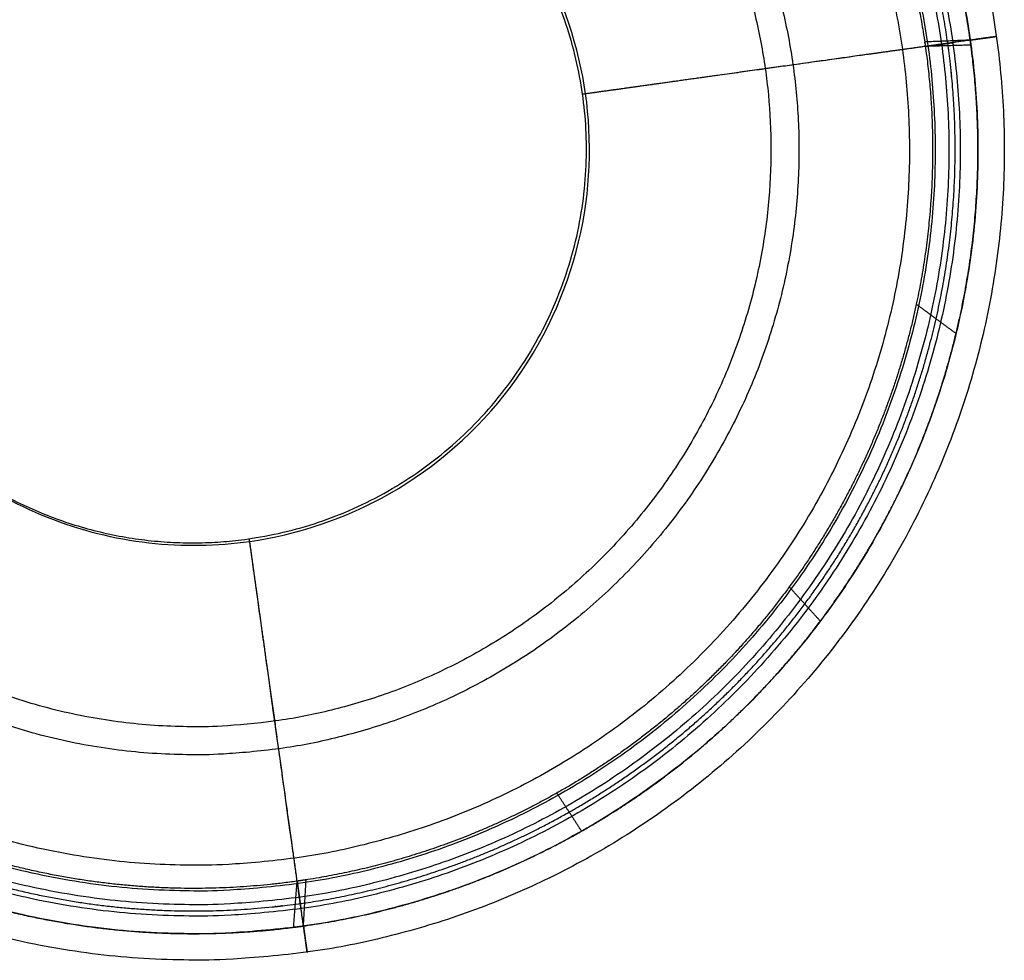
# Model space of a CAD drawing. Header units: centimetres. Extents: x 342.1 to 375.3, y 334.9 to 369.
# Tile 15 of 35: x 366.4 to 375.3, y 340.4 to 348.9. Entities that reach past the tile are written whole.
import ezdxf

# ---------------------------------------------------------------- set-up
doc = ezdxf.new("R2010")
doc.units = ezdxf.units.CM
doc.layers.add('MCV', color=18, linetype='Continuous', true_color=0x000000)

msp = doc.modelspace()

# ---------------------------------------------------------------- linework, layer by layer
at = {"layer": 'MCV'}
for points, weights, degree, knots in [([(366.9257, 355.0234, 79.4939), (374.2159, 356.052, 79.4939), (375.2448, 348.7619, 79.4939), (376.2738, 341.4715, 79.4939), (368.9834, 340.4425, 79.4939), (364.8045, 339.8527, 79.4939), (362.1836, 343.1605, 79.4939)], [0.999982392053, 0.707115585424, 1, 0.707106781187, 1, 0.808129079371, 0.867642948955], 2, [0.004082, 0.004082, 0.004082, 135.809741, 135.809741, 271.619482, 271.619482, 360.586854, 360.586854, 360.586854]), ([(366.959, 354.7862, 81.6425), (374.0119, 355.7816, 81.6425), (375.0076, 348.7287, 81.6425), (376.0034, 341.6755, 81.6425), (368.9502, 340.6797, 81.6425), (364.9067, 340.1088, 81.6425), (362.371, 343.3096, 81.6425)], [0.999976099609, 0.70711873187, 1, 0.707106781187, 1, 0.808107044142, 0.867656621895], 2, [0.005541, 0.005541, 0.005541, 135.809741, 135.809741, 271.619482, 271.619482, 360.597071, 360.597071, 360.597071]), ([(362.3715, 343.31, 81.645), (363.176, 342.2943, 81.645), (364.2214, 341.5302, 81.645), (365.4315, 341.0718, 81.645), (366.5544, 340.6464, 81.645), (367.7229, 340.5218, 81.645), (368.8612, 340.6678, 81.645), (368.891, 340.6717, 81.645), (368.9208, 340.6757, 81.645), (368.9505, 340.6799, 81.645), (369.8243, 340.8033, 81.645), (370.6788, 341.0878, 81.645), (371.4766, 341.5416, 81.645), (372.3193, 342.0211, 81.645), (373.0545, 342.664, 81.645), (373.6458, 343.4498, 81.645), (374.2371, 344.2356, 81.645), (374.6514, 345.12, 81.645), (374.8787, 346.0626, 81.645), (375.0902, 346.9392, 81.645), (375.1294, 347.8236, 81.645), (375.0136, 348.6836, 81.645), (375.0116, 348.6987, 81.645), (375.0095, 348.7136, 81.645), (375.0074, 348.7286, 81.645), (374.884, 349.6025, 81.645), (374.5995, 350.4571, 81.645), (374.1457, 351.2548, 81.645), (373.6663, 352.0976, 81.645), (373.0234, 352.8327, 81.645), (372.2377, 353.4241, 81.645), (371.4519, 354.0154, 81.645), (370.5675, 354.4297, 81.645), (369.625, 354.657, 81.645), (368.7328, 354.8722, 81.645), (367.8329, 354.909, 81.645), (366.9591, 354.7856, 81.645)], [1, 0.97105152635, 0.966215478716, 0.985043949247, 1.00361733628, 1.04419043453, 1.10639071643, 1.10811842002, 1.10986280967, 1.11162387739, 1.05282106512, 1.00795247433, 0.976841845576, 0.945655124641, 0.928004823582, 0.923704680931, 0.919444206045, 0.92828872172, 0.950057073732, 0.971600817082, 1.0054064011, 1.0513204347, 1.05215880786, 1.05300121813, 1.05384766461, 0.998195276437, 0.955744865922, 0.926333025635, 0.896831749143, 0.880164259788, 0.876157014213, 0.872186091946, 0.880646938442, 0.9013706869, 0.922232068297, 0.955159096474, 1], 3, [-30.01992, -30.01992, -30.01992, -30.01992, -26.135253, -26.135253, -26.135253, -22.611704, -22.611704, -22.611704, -22.521666, -22.521666, -22.521666, -19.820673, -19.820673, -19.820673, -16.891044, -16.891044, -16.891044, -13.961386, -13.961386, -13.961386, -11.306539, -11.306539, -11.306539, -11.261133, -11.261133, -11.261133, -8.560103, -8.560103, -8.560103, -5.63052, -5.63052, -5.63052, -2.700965, -2.700965, -2.700965, 0, 0, 0, 0]), ([(366.9813, 354.6275, 79.5077), (373.8759, 355.6006, 79.5077), (374.8489, 348.706, 79.5077), (375.822, 341.8115, 79.5077), (368.9275, 340.8384, 79.5077), (364.9749, 340.2805, 79.5077), (362.4963, 343.4096, 79.5077)], [0.999999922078, 0.707106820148, 1, 0.707106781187, 1, 0.808102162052, 0.867659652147], 2, [0.000018, 0.000018, 0.000018, 135.809741, 135.809741, 271.619482, 271.619482, 360.599335, 360.599335, 360.599335]), ([(362.5324, 343.4378, 81.643), (363.3333, 342.4265, 81.643), (364.3792, 341.6734, 81.643), (365.5894, 341.2338, 81.643), (366.6693, 340.8408, 81.643), (367.7885, 340.732, 81.643), (368.8768, 340.8783, 81.643), (368.9053, 340.8818, 81.643), (368.9338, 340.8855, 81.643), (368.9623, 340.8893, 81.643), (369.7931, 341.0119, 81.643), (370.6052, 341.2846, 81.643), (371.3643, 341.7149, 81.643), (372.1986, 342.1875, 81.643), (372.9244, 342.8247, 81.643), (373.5047, 343.6053, 81.643), (374.0845, 344.3853, 81.643), (374.4851, 345.2629, 81.643), (374.6974, 346.1964, 81.643), (374.8871, 347.0276, 81.643), (374.9181, 347.8643, 81.643), (374.8063, 348.6776, 81.643), (374.8045, 348.6918, 81.643), (374.8027, 348.706, 81.643), (374.8008, 348.7202, 81.643), (374.6812, 349.5487, 81.643), (374.4122, 350.359, 81.643), (373.9865, 351.1174, 81.643), (373.5178, 351.9533, 81.643), (372.8842, 352.6817, 81.643), (372.1065, 353.2653, 81.643), (371.3289, 353.8489, 81.643), (370.4527, 354.2537, 81.643), (369.5195, 354.4701, 81.643), (368.6714, 354.6673, 81.643), (367.8172, 354.6991, 81.643), (366.9875, 354.5822, 81.643)], [0.99999384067, 0.970472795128, 0.96630932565, 0.987032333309, 1.00644097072, 1.04730754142, 1.10926856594, 1.1091008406, 1.1089499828, 1.10881598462, 1.05165500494, 1.00783943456, 0.977200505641, 0.945392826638, 0.927630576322, 0.923720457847, 0.919846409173, 0.929570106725, 0.952703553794, 0.974414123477, 1.00779625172, 1.05270386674, 1.05264230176, 1.05258471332, 1.05253110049, 0.998320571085, 0.956703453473, 0.927523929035, 0.897142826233, 0.880080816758, 0.876157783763, 0.872270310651, 0.881284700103, 0.903025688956, 0.923855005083, 0.956224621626, 0.999989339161], 3, [-360.600207, -360.600207, -360.600207, -360.600207, -311.951058, -311.951058, -311.951058, -268.410176, -268.410176, -268.410176, -267.200764, -267.200764, -267.200764, -234.111207, -234.111207, -234.111207, -198.541089, -198.541089, -198.541089, -163.299096, -163.299096, -163.299096, -131.827823, -131.827823, -131.827823, -131.253169, -131.253169, -131.253169, -99.458604, -99.458604, -99.458604, -65.122643, -65.122643, -65.122643, -31.097917, -31.097917, -31.097917, -0.002528, -0.002528, -0.002528, -0.002528]), ([(366.9953, 354.5249, 77.4023), (373.7871, 355.4841, 77.4023), (374.7464, 348.6922, 77.4023), (375.7057, 341.9002, 77.4023), (368.9137, 340.9409, 77.4023), (365.0205, 340.391, 77.4023), (362.5785, 343.4725, 77.4023)], [0.999988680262, 0.707112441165, 1, 0.707106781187, 1, 0.808129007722, 0.867642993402], 2, [0.002624, 0.002624, 0.002624, 135.809741, 135.809741, 271.619482, 271.619482, 360.586887, 360.586887, 360.586887]), ([(367.0128, 354.4017, 81.5464), (373.6816, 355.3432, 81.5464), (374.6231, 348.6745, 81.5464), (375.5647, 342.0057, 81.5464), (368.8959, 341.0642, 81.5464), (365.0725, 340.5243, 81.5464), (362.675, 343.5512, 81.5464)], [0.999999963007, 0.707106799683, 1, 0.707106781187, 1, 0.808093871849, 0.867664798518], 2, [0.000009, 0.000009, 0.000009, 135.809741, 135.809741, 271.619482, 271.619482, 360.603179, 360.603179, 360.603179]), ([(367.016, 354.3789, 81.641), (367.8017, 354.4898, 81.641), (368.6105, 354.4633, 81.641), (369.4149, 354.284, 81.641), (370.3385, 354.078, 81.641), (371.2063, 353.6825, 81.641), (371.9756, 353.1067, 81.641), (372.7453, 352.5307, 81.641), (373.3699, 351.8092, 81.641), (373.828, 350.9804, 81.641), (374.2256, 350.2612, 81.641), (374.4787, 349.4949, 81.641), (374.5941, 348.7118, 81.641), (374.5961, 348.6984, 81.641), (374.598, 348.6849, 81.641), (374.5999, 348.6715, 81.641), (374.7082, 347.9047, 81.641), (374.6855, 347.1154, 81.641), (374.5174, 346.3293, 81.641), (374.3197, 345.4052, 81.641), (373.9324, 344.5347, 81.641), (373.364, 343.7606, 81.641), (372.7946, 342.9852, 81.641), (372.0781, 342.3536, 81.641), (371.2523, 341.8877, 81.641), (370.5319, 341.4811, 81.641), (369.7623, 341.2205, 81.641), (368.9745, 341.0994, 81.641), (368.9472, 341.0952, 81.641), (368.9199, 341.0912, 81.641), (368.8926, 341.0873, 81.641), (367.854, 340.9406, 81.641), (366.7838, 341.0337, 81.641), (365.747, 341.3947, 81.641), (364.5371, 341.8161, 81.641), (363.4909, 342.5587, 81.641), (362.6933, 343.5656, 81.641)], [1, 0.957300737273, 0.925481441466, 0.904680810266, 0.88192250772, 0.872354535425, 0.876158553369, 0.879997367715, 0.897453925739, 0.928714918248, 0.957662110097, 0.998445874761, 1.05121444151, 1.05216817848, 1.05312583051, 1.05408739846, 1.01018627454, 0.97722763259, 0.955350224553, 0.930851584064, 0.920248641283, 0.923736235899, 0.927256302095, 0.945130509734, 0.977559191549, 1.00772638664, 1.05048886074, 1.10600788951, 1.10803709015, 1.11008333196, 1.11214662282, 1.05042487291, 1.00926480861, 0.989020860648, 0.966400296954, 0.969895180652, 1], 3, [-28.292064, -28.292064, -28.292064, -28.292064, -25.865242, -25.865242, -25.865242, -23.004299, -23.004299, -23.004299, -20.141707, -20.141707, -20.141707, -17.721351, -17.721351, -17.721351, -17.680641, -17.680641, -17.680641, -15.312765, -15.312765, -15.312765, -12.454572, -12.454572, -12.454572, -9.589299, -9.589299, -9.589299, -7.152524, -7.152524, -7.152524, -7.069744, -7.069744, -7.069744, -3.848674, -3.848674, -3.848674, 0, 0, 0, 0]), ([(367.0452, 354.17, 77.5799), (373.4823, 355.0792, 77.5799), (374.3915, 348.6421, 77.5799), (375.3007, 342.205, 77.5799), (368.8636, 341.2958, 77.5799), (365.1728, 340.7745, 77.5799), (362.8584, 343.6964, 77.5799)], [0.999999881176, 0.707106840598, 1, 0.707106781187, 1, 0.808084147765, 0.867670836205], 2, [0.000028, 0.000028, 0.000028, 135.809741, 135.809741, 271.619482, 271.619482, 360.607688, 360.607688, 360.607688]), ([(367.1837, 353.1759, 75.7309), (372.6265, 353.9466, 75.7309), (373.3973, 348.5037, 75.7309), (374.1681, 343.0608, 75.7309), (368.7252, 342.29, 75.7309), (365.6038, 341.8479, 75.7309), (363.6458, 344.3188, 75.7309)], [0.999994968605, 0.707109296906, 1, 0.707106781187, 1, 0.80805231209, 0.867690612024], 2, [0.001166, 0.001166, 0.001166, 135.809741, 135.809741, 271.619482, 271.619482, 360.62245, 360.62245, 360.62245]), ([(367.2193, 352.9239, 76.0395), (372.4103, 353.6591, 76.0395), (373.1454, 348.468, 76.0395), (373.8805, 343.277, 76.0395), (368.6895, 342.5419, 76.0395), (365.7119, 342.1202, 76.0395), (363.8446, 344.4776, 76.0395)], [0.999999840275, 0.707106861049, 1, 0.707106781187, 1, 0.808018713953, 0.867711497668], 2, [0.000037, 0.000037, 0.000037, 135.809741, 135.809741, 271.619482, 271.619482, 360.638029, 360.638029, 360.638029])]:
    msp.add_rational_spline(points, weights, degree=degree, knots=knots, dxfattribs=at)
at = {"layer": 'MCV', "extrusion": (-7.33645e-07, -1.53424e-06, -1)}
msp.add_rational_spline([(365.1365, 345.5009, 74.7284), (366.423, 343.908, 74.7284), (368.4501, 344.197, 74.7284), (371.9897, 344.7017, 74.7284), (371.4852, 348.2411, 74.7284), (370.9818, 351.7727, 74.7284), (367.447, 351.2907, 74.7284)], [0.999377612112, 0.867498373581, 1, 0.707106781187, 1, 0.707567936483, 0.999079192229], degree=2, knots=[0, 0, 0, 4.095168, 4.095168, 11.245766, 11.245766, 18.380481, 18.380481, 18.380481], dxfattribs=at)
at = {"layer": 'MCV'}
for points, degree, knots in [([(365.1371, 345.5013, 75.1284), (365.3219, 345.2673, 75.1284), (365.7644, 344.8302, 75.1284), (366.6063, 344.354, 75.1284), (367.5448, 344.1198, 75.1284), (368.1666, 344.1324, 75.1284), (368.4618, 344.1745, 75.1284), (368.8803, 344.2343, 75.1284), (369.7656, 344.5148, 75.1284), (370.9157, 345.5108, 75.1284), (371.5506, 346.8935, 75.1284), (371.5723, 347.8219, 75.1284), (371.5128, 348.2404, 75.1284), (371.453, 348.6588, 75.1284), (371.1726, 349.5441, 75.1284), (370.1765, 350.6942, 75.1284), (368.7938, 351.3291, 75.1284), (367.8654, 351.3509, 75.1284), (367.447, 351.291, 75.1284)], 3, [-15.266129, -15.266129, -15.266129, -15.266129, -14.322411, -13.378694, -12.434977, -11.49126, -11.49126, -11.49126, -10.054853, -8.618445, -7.182038, -5.74563, -5.74563, -5.74563, -4.309223, -2.872815, -1.436407, 0, 0, 0, 0]), ([(375.007, 348.7287, 81.645), (375.0071, 348.7287, 81.6445), (375.0073, 348.7287, 81.644), (375.0074, 348.7287, 81.6435), (375.0075, 348.7287, 81.643), (375.0076, 348.7287, 81.6425), (375.1107, 348.7432, 81.2217), (375.1843, 348.7534, 80.7925), (375.2371, 348.7608, 80.3618), (375.2821, 348.7671, 79.4934), (375.1779, 348.7525, 78.6281), (375.0816, 348.7391, 78.2008), (374.7921, 348.6986, 77.3789), (374.3198, 348.6326, 76.6505), (374.046, 348.5944, 76.3113), (373.4109, 348.5056, 75.7074), (372.7165, 348.4086, 75.1934), (372.2763, 348.347, 74.9541), (371.9551, 348.3023, 74.7287), (371.4858, 348.2365, 74.7288)], 5, [-0.028154, -0.028154, -0.028154, -0.028154, -0.028154, -0.028154, 0, 0, 0, 0, 0, 22.844313, 22.844313, 22.844313, 45.672755, 45.672755, 45.672755, 68.501197, 68.501197, 68.501197, 91.414636, 91.414636, 91.414636, 91.414636, 91.414636, 91.414636]), ([(374.6, 348.6712, 81.641), (374.6046, 348.6719, 81.6221), (374.6092, 348.6725, 81.6032), (374.6139, 348.6732, 81.5843), (374.6185, 348.6738, 81.5654), (374.6231, 348.6745, 81.5464), (374.7208, 348.6881, 81.1478), (374.7919, 348.698, 80.7355), (374.8919, 348.712, 79.9125), (374.8755, 348.7097, 79.0945), (374.6085, 348.6724, 77.9152), (374.2572, 348.6234, 77.2031), (373.4942, 348.5168, 76.2724), (372.8519, 348.427, 75.7706), (372.1221, 348.3251, 75.2944), (371.7384, 348.2714, 75.1179), (371.5128, 348.2404, 75.1284)], 5, [-1.083649, -1.083649, -1.083649, -1.083649, -1.083649, -1.083649, 0, 0, 0, 0, 0, 22.844313, 22.844313, 45.672755, 45.672755, 68.501197, 68.501197, 91.329625, 91.329625, 91.329625, 91.329625, 91.329625, 91.329625]), ([(368.9501, 340.6803, 81.645), (368.9501, 340.6802, 81.6445), (368.9502, 340.68, 81.644), (368.9502, 340.6799, 81.6435), (368.9502, 340.6798, 81.643), (368.9502, 340.6797, 81.6425), (368.9646, 340.5766, 81.2217), (368.9749, 340.503, 80.7925), (368.9823, 340.4502, 80.3618), (368.9886, 340.4052, 79.4934), (368.974, 340.5094, 78.6281), (368.9605, 340.6057, 78.2008), (368.9201, 340.8952, 77.3789), (368.8541, 341.3675, 76.6505), (368.8158, 341.6413, 76.3113), (368.7271, 342.2759, 75.7078), (368.6302, 342.9698, 75.1941), (368.5687, 343.4092, 74.9551), (368.524, 343.7305, 74.73), (368.4585, 344.1982, 74.7288)], 5, [-0.028167, -0.028167, -0.028167, -0.028167, -0.028167, -0.028167, 0, 0, 0, 0, 0, 22.844313, 22.844313, 22.844313, 45.672755, 45.672755, 45.672755, 68.501197, 68.501197, 68.501197, 91.38267, 91.38267, 91.38267, 91.38267, 91.38267, 91.38267]), ([(368.8927, 341.0873, 81.641), (368.8933, 341.0827, 81.6221), (368.894, 341.0781, 81.6032), (368.8946, 341.0734, 81.5843), (368.8953, 341.0688, 81.5654), (368.8959, 341.0642, 81.5464), (368.9096, 340.9665, 81.1478), (368.9195, 340.8954, 80.7355), (368.9335, 340.7954, 79.9125), (368.9312, 340.8118, 79.0945), (368.8939, 341.0788, 77.9152), (368.8448, 341.4301, 77.2031), (368.7382, 342.1931, 76.2724), (368.6485, 342.8354, 75.7706), (368.5465, 343.5652, 75.2944), (368.4928, 343.949, 75.1179), (368.4618, 344.1745, 75.1284)], 5, [-1.083953, -1.083953, -1.083953, -1.083953, -1.083953, -1.083953, 0, 0, 0, 0, 0, 22.844313, 22.844313, 45.672755, 45.672755, 68.501197, 68.501197, 91.329583, 91.329583, 91.329583, 91.329583, 91.329583, 91.329583])]:
    msp.add_open_spline(points, degree=degree, knots=knots, dxfattribs=at)
for points, weights in [([(375.007, 348.7287, 81.645), (374.8008, 348.7202, 81.643), (374.5941, 348.7118, 81.641)], [1.05384772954, 1.05253108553, 1.05121444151]), ([(375.0132, 348.6837, 81.645), (374.8063, 348.6776, 81.643), (374.5999, 348.6715, 81.641)], [1.05132036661, 1.05270388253, 1.05408739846]), ([(374.8784, 346.0627, 81.645), (374.6974, 346.1964, 81.643), (374.5174, 346.3293, 81.641)], [0.950056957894, 0.952703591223, 0.955350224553]), ([(373.6455, 343.45, 81.645), (373.5047, 343.6053, 81.643), (373.364, 343.7606, 81.641)], [0.923704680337, 0.923720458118, 0.923736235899]), ([(371.4763, 341.542, 81.645), (371.3643, 341.7149, 81.643), (371.2523, 341.8877, 81.641)], [0.976841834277, 0.977200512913, 0.977559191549]), ([(368.8609, 340.6683, 81.645), (368.8768, 340.8783, 81.643), (368.8926, 341.0873, 81.641)], [1.10639064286, 1.10926863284, 1.11214662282]), ([(368.9501, 340.6803, 81.645), (368.9623, 340.8893, 81.643), (368.9745, 341.0994, 81.641)], [1.11162394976, 1.10881591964, 1.10600788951])]:
    msp.add_rational_spline(points, weights, degree=2, dxfattribs=at)

doc.saveas('drawing.dxf')
